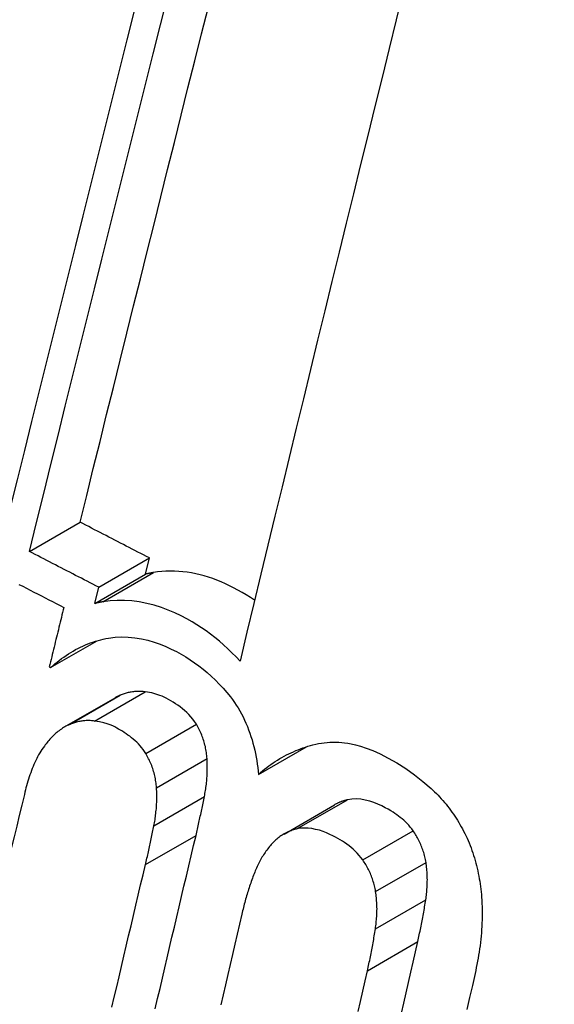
# Model space of a CAD drawing. Header units: inches. Extents: x 584 to 685, y 231 to 315.
# Tile 108 of 133: x 675.9586 to 676.0206, y 244.2161 to 244.3301. Entities that reach past the tile are written whole.
import ezdxf

# ---------------------------------------------------------------- set-up
doc = ezdxf.new("R2010")
doc.units = ezdxf.units.IN
doc.header["$MEASUREMENT"] = 0
doc.layers.add('Visible Edges(ANSI)', color=7, linetype='Continuous', lineweight=25)
doc.layers.add('Visible Tangent Edges(ANSI)', color=7, linetype='Continuous', lineweight=25)

msp = doc.modelspace()

# ---------------------------------------------------------------- linework, layer by layer
at = {"layer": 'Visible Edges(ANSI)'}
for p, q in [((675.95974, 244.26852), (675.96561, 244.27191)), ((675.96778, 244.26437), (675.97364, 244.26776)), ((675.97319, 244.26589), (675.97364, 244.26776)), ((675.96732, 244.2625), (675.97319, 244.26589)), ((675.96732, 244.2625), (675.96778, 244.26437)), ((675.96219, 244.25506), (675.9676, 244.25818)), ((675.96204, 244.25514), (675.96219, 244.25506)), ((675.96381, 244.24818), (675.96968, 244.25157)), ((675.9863, 244.24268), (675.99185, 244.24588)), ((675.98925, 244.23578), (675.9951, 244.23916))]:
    msp.add_line(p, q, dxfattribs=at)
at = {"layer": 'Visible Edges(ANSI)', "flags": 128}
for points in [[(675.95974, 244.26852), (675.96056, 244.27187), (675.96139, 244.27522), (675.96222, 244.27859), (675.96306, 244.28197), (675.9639, 244.28536), (675.96474, 244.28875), (675.96559, 244.29215), (675.96643, 244.29556), (675.96728, 244.29896), (675.96813, 244.30237), (675.96898, 244.30578), (675.96983, 244.30918), (675.97068, 244.31259), (675.97153, 244.31599), (675.97238, 244.31939), (675.97323, 244.32278), (675.97408, 244.32616), (675.97492, 244.32954), (675.97577, 244.3329)], [(676.00308, 244.33343), (676.00226, 244.33011), (676.00144, 244.32677), (676.00061, 244.32343), (675.99978, 244.32008), (675.99896, 244.31671), (675.99813, 244.31334), (675.9973, 244.30996), (675.99646, 244.30657), (675.99563, 244.30318), (675.9948, 244.29979), (675.99397, 244.29639), (675.99314, 244.29299), (675.99231, 244.28959), (675.99149, 244.28619), (675.99066, 244.2828), (675.98984, 244.2794), (675.98902, 244.27601), (675.9882, 244.27262), (675.98738, 244.26924), (675.98657, 244.26587), (675.98576, 244.2625), (675.98495, 244.25915), (675.98415, 244.2558)], [(675.96561, 244.27191), (675.96638, 244.27501), (675.96714, 244.27813), (675.96792, 244.28125), (675.96869, 244.28438), (675.96947, 244.28752), (675.97025, 244.29066), (675.97103, 244.29381), (675.97182, 244.29696), (675.9726, 244.30012), (675.97339, 244.30328), (675.97418, 244.30644), (675.97496, 244.3096), (675.97575, 244.31276), (675.97654, 244.31591), (675.97733, 244.31907), (675.97812, 244.32222), (675.97891, 244.32536), (675.97969, 244.3285), (675.98048, 244.33163)], [(675.97189, 244.33117), (675.97104, 244.32779), (675.97019, 244.32441), (675.96934, 244.32101), (675.96849, 244.31761), (675.96763, 244.31421), (675.96678, 244.3108), (675.96593, 244.30739), (675.96508, 244.30398), (675.96422, 244.30057), (675.96337, 244.29717), (675.96253, 244.29376), (675.96168, 244.29036), (675.96083, 244.28697), (675.95999, 244.28358), (675.95915, 244.2802), (675.95832, 244.27683), (675.95748, 244.27347), (675.95666, 244.27012)], [(675.97364, 244.26776), (675.97331, 244.26793), (675.97297, 244.26811), (675.97264, 244.26828), (675.9723, 244.26845), (675.97197, 244.26862), (675.97163, 244.2688), (675.9713, 244.26897), (675.97096, 244.26914), (675.97063, 244.26931), (675.97029, 244.26949), (675.96996, 244.26966), (675.96962, 244.26983), (675.96929, 244.27001), (675.96895, 244.27018), (675.96862, 244.27035), (675.96828, 244.27052), (675.96795, 244.2707), (675.96762, 244.27087), (675.96728, 244.27104), (675.96695, 244.27122), (675.96661, 244.27139), (675.96628, 244.27156), (675.96594, 244.27174), (675.96561, 244.27191)], [(675.96778, 244.26437), (675.96744, 244.26454), (675.9671, 244.26472), (675.96677, 244.26489), (675.96643, 244.26506), (675.9661, 244.26523), (675.96576, 244.26541), (675.96543, 244.26558), (675.96509, 244.26575), (675.96476, 244.26592), (675.96442, 244.2661), (675.96409, 244.26627), (675.96375, 244.26644), (675.96342, 244.26662), (675.96308, 244.26679), (675.96275, 244.26696), (675.96241, 244.26713), (675.96208, 244.26731), (675.96174, 244.26748), (675.96141, 244.26765), (675.96107, 244.26783), (675.96074, 244.268), (675.9604, 244.26817), (675.96007, 244.26835), (675.95974, 244.26852)], [(675.98584, 244.26286), (675.98536, 244.26318), (675.98488, 244.26349), (675.98439, 244.26378), (675.9839, 244.26405), (675.98341, 244.26431), (675.98293, 244.26455), (675.98245, 244.26478), (675.98196, 244.26499), (675.98148, 244.26519), (675.98099, 244.26537), (675.9805, 244.26553), (675.98001, 244.26568), (675.97952, 244.26581), (675.97902, 244.26593), (675.97853, 244.26603), (675.97803, 244.2661), (675.97754, 244.26617), (675.97704, 244.26621), (675.97655, 244.26623), (675.97606, 244.26624), (675.97557, 244.26623), (675.97508, 244.26619), (675.9746, 244.26614), (675.97411, 244.26607)], [(675.97411, 244.26607), (675.97408, 244.26607), (675.97404, 244.26606), (675.974, 244.26605), (675.97396, 244.26605), (675.97392, 244.26604), (675.97388, 244.26603), (675.97384, 244.26603), (675.97381, 244.26602), (675.97377, 244.26601), (675.97373, 244.266), (675.97369, 244.266), (675.97365, 244.26599), (675.97361, 244.26598), (675.97357, 244.26597), (675.97353, 244.26596), (675.9735, 244.26596), (675.97346, 244.26595), (675.97342, 244.26594), (675.97338, 244.26593), (675.97334, 244.26592), (675.9733, 244.26592), (675.97326, 244.26591), (675.97323, 244.2659), (675.97319, 244.26589)], [(675.95853, 244.2647), (675.95897, 244.26448), (675.9594, 244.26425), (675.95983, 244.26403), (675.96026, 244.26381), (675.96069, 244.26359), (675.96113, 244.26336), (675.96156, 244.26314), (675.96199, 244.26292), (675.96242, 244.2627), (675.96285, 244.26247), (675.96329, 244.26225), (675.96372, 244.26203)], [(675.98415, 244.2558), (675.98369, 244.2563), (675.98322, 244.25678), (675.98274, 244.25724), (675.98225, 244.25769), (675.98176, 244.25812), (675.98125, 244.25853), (675.98074, 244.25893), (675.98022, 244.25931), (675.97969, 244.25967), (675.97916, 244.26001), (675.9786, 244.26035), (675.97799, 244.2607), (675.97732, 244.26105), (675.9766, 244.26139), (675.97583, 244.26172), (675.97503, 244.26202), (675.97418, 244.26228), (675.97333, 244.2625), (675.97247, 244.26267), (675.97162, 244.26278), (675.97077, 244.26284), (675.96992, 244.26285), (675.96908, 244.26279), (675.96825, 244.26269)], [(675.96372, 244.26203), (675.96365, 244.26174), (675.96358, 244.26146), (675.96351, 244.26117), (675.96344, 244.26088), (675.96337, 244.26059), (675.9633, 244.26031), (675.96323, 244.26002), (675.96316, 244.25973), (675.96309, 244.25945), (675.96302, 244.25916), (675.96295, 244.25887), (675.96288, 244.25858), (675.96281, 244.2583), (675.96274, 244.25801), (675.96267, 244.25772), (675.9626, 244.25744), (675.96253, 244.25715), (675.96246, 244.25686), (675.96239, 244.25657), (675.96232, 244.25629), (675.96225, 244.256), (675.96218, 244.25571), (675.96211, 244.25543), (675.96204, 244.25514)], [(675.96825, 244.26269), (675.96821, 244.26268), (675.96817, 244.26267), (675.96813, 244.26267), (675.96809, 244.26266), (675.96805, 244.26265), (675.96801, 244.26264), (675.96798, 244.26264), (675.96794, 244.26263), (675.9679, 244.26262), (675.96786, 244.26261), (675.96782, 244.26261), (675.96778, 244.2626), (675.96774, 244.26259), (675.9677, 244.26258), (675.96766, 244.26258), (675.96763, 244.26257), (675.96759, 244.26256), (675.96755, 244.26255), (675.96751, 244.26254), (675.96747, 244.26254), (675.96743, 244.26253), (675.9674, 244.26252), (675.96736, 244.26251), (675.96732, 244.2625)], [(675.96219, 244.25506), (675.96244, 244.25528), (675.96269, 244.25549), (675.96294, 244.2557), (675.9632, 244.2559), (675.96346, 244.2561), (675.96372, 244.25628), (675.96399, 244.25647), (675.96426, 244.25664), (675.96453, 244.25682), (675.9648, 244.25698), (675.96508, 244.25714), (675.96536, 244.25729), (675.96565, 244.25743), (675.96593, 244.25756), (675.96622, 244.25769), (675.96651, 244.25781), (675.9668, 244.25792), (675.9671, 244.25802), (675.9674, 244.25812), (675.9677, 244.25821), (675.968, 244.25829), (675.9683, 244.25836), (675.96861, 244.25842), (675.96892, 244.25848)], [(675.96892, 244.25848), (675.96967, 244.25858), (675.97043, 244.25861), (675.9712, 244.2586), (675.97197, 244.25852), (675.97274, 244.2584), (675.97348, 244.25822), (675.9742, 244.25801), (675.97489, 244.25777), (675.97556, 244.2575), (675.97618, 244.25721), (675.97678, 244.25691), (675.97733, 244.25661), (675.97785, 244.2563), (675.97836, 244.25597), (675.97887, 244.25563), (675.97937, 244.25526), (675.97986, 244.25488), (675.98035, 244.25448), (675.98082, 244.25405), (675.98129, 244.25361), (675.98174, 244.25315), (675.98218, 244.25267), (675.98261, 244.25217), (675.98303, 244.25166)], [(675.97026, 244.25185), (675.97023, 244.25184), (675.97021, 244.25183), (675.97019, 244.25182), (675.97016, 244.25181), (675.97014, 244.2518), (675.97011, 244.25179), (675.97009, 244.25178), (675.97006, 244.25177), (675.97004, 244.25176), (675.97001, 244.25174), (675.96999, 244.25173), (675.96997, 244.25172), (675.96994, 244.25171), (675.96992, 244.2517), (675.96989, 244.25168), (675.96987, 244.25167), (675.96985, 244.25166), (675.96982, 244.25165), (675.9698, 244.25163), (675.96977, 244.25162), (675.96975, 244.25161), (675.96973, 244.25159), (675.9697, 244.25158), (675.96968, 244.25157)], [(675.97316, 244.25226), (675.97303, 244.25227), (675.97291, 244.25229), (675.97278, 244.2523), (675.97266, 244.25231), (675.97253, 244.25231), (675.97241, 244.25231), (675.97229, 244.25231), (675.97216, 244.2523), (675.97204, 244.2523), (675.97192, 244.25228), (675.9718, 244.25227), (675.97168, 244.25225), (675.97155, 244.25223), (675.97143, 244.25221), (675.97131, 244.25219), (675.97119, 244.25216), (675.97107, 244.25213), (675.97096, 244.2521), (675.97084, 244.25206), (675.97072, 244.25202), (675.97061, 244.25198), (675.97049, 244.25194), (675.97037, 244.2519), (675.97026, 244.25185)], [(675.97909, 244.24849), (675.97889, 244.2488), (675.97868, 244.24908), (675.97845, 244.24936), (675.97822, 244.24961), (675.97797, 244.24985), (675.97772, 244.25008), (675.97747, 244.2503), (675.9772, 244.2505), (675.97694, 244.2507), (675.97667, 244.25088), (675.97639, 244.25106), (675.97612, 244.25122), (675.97586, 244.25137), (675.9756, 244.25151), (675.97536, 244.25163), (675.97511, 244.25174), (675.97487, 244.25183), (675.97464, 244.25192), (675.9744, 244.25199), (675.97416, 244.25206), (675.97392, 244.25212), (675.97367, 244.25217), (675.97342, 244.25222), (675.97316, 244.25226)], [(675.98303, 244.25166), (675.98327, 244.25135), (675.9835, 244.25103), (675.98372, 244.25071), (675.98393, 244.25038), (675.98413, 244.25004), (675.98432, 244.24969), (675.9845, 244.24934), (675.98468, 244.24897), (675.98484, 244.24861), (675.985, 244.24823), (675.98515, 244.24785), (675.98529, 244.24747), (675.98542, 244.24708), (675.98554, 244.24669), (675.98565, 244.24629), (675.98575, 244.2459), (675.98585, 244.2455), (675.98594, 244.2451), (675.98602, 244.2447), (675.98609, 244.24429), (675.98615, 244.24389), (675.98621, 244.24349), (675.98626, 244.24308), (675.9863, 244.24268)], [(675.96439, 244.24847), (675.96425, 244.2484), (675.96411, 244.24834), (675.96397, 244.24827), (675.96383, 244.24819), (675.9637, 244.24811), (675.96357, 244.24803), (675.96344, 244.24794), (675.96331, 244.24785), (675.96318, 244.24775), (675.96305, 244.24765), (675.96293, 244.24755), (675.96281, 244.24745), (675.96269, 244.24734), (675.96257, 244.24723), (675.96245, 244.24711), (675.96234, 244.24699), (675.96222, 244.24687), (675.96211, 244.24675), (675.962, 244.24663), (675.96189, 244.2465), (675.96178, 244.24637), (675.96168, 244.24624), (675.96157, 244.24611), (675.96147, 244.24597)], [(675.96729, 244.24887), (675.96717, 244.24889), (675.96704, 244.2489), (675.96692, 244.24891), (675.96679, 244.24892), (675.96667, 244.24892), (675.96655, 244.24893), (675.96642, 244.24892), (675.9663, 244.24892), (675.96618, 244.24891), (675.96605, 244.2489), (675.96593, 244.24888), (675.96581, 244.24887), (675.96569, 244.24885), (675.96557, 244.24882), (675.96545, 244.2488), (675.96533, 244.24877), (675.96521, 244.24874), (675.96509, 244.24871), (675.96497, 244.24867), (675.96486, 244.24864), (675.96474, 244.2486), (675.96462, 244.24856), (675.96451, 244.24851), (675.96439, 244.24847)], [(675.97322, 244.24511), (675.97307, 244.24535), (675.97291, 244.24558), (675.97274, 244.2458), (675.97256, 244.24601), (675.97237, 244.24621), (675.97218, 244.24641), (675.97198, 244.24659), (675.97178, 244.24677), (675.97158, 244.24694), (675.97137, 244.2471), (675.97116, 244.24725), (675.97095, 244.2474), (675.97074, 244.24754), (675.97052, 244.24768), (675.9703, 244.24781), (675.97008, 244.24794), (675.96986, 244.24806), (675.96963, 244.24818), (675.96939, 244.2483), (675.9691, 244.24843), (675.96876, 244.24855), (675.96835, 244.24866), (675.96787, 244.24877), (675.96729, 244.24887)], [(675.98033, 244.24452), (675.98031, 244.24469), (675.9803, 244.24487), (675.98028, 244.24504), (675.98025, 244.24521), (675.98023, 244.24539), (675.9802, 244.24556), (675.98016, 244.24574), (675.98013, 244.24591), (675.98009, 244.24608), (675.98004, 244.24625), (675.97999, 244.24642), (675.97994, 244.24659), (675.97989, 244.24676), (675.97983, 244.24693), (675.97977, 244.24709), (675.97971, 244.24725), (675.97964, 244.24741), (675.97957, 244.24757), (675.9795, 244.24773), (675.97942, 244.24789), (675.97934, 244.24804), (675.97926, 244.24819), (675.97917, 244.24834), (675.97909, 244.24849)], [(675.96147, 244.24597), (675.96133, 244.24578), (675.96119, 244.24558), (675.96106, 244.24538), (675.96094, 244.24517), (675.96081, 244.24496), (675.96069, 244.24474), (675.96058, 244.24452), (675.96047, 244.24429), (675.96036, 244.24406), (675.96026, 244.24383), (675.96016, 244.24359), (675.96007, 244.24336), (675.95998, 244.24312), (675.95989, 244.24288), (675.9598, 244.24264), (675.95972, 244.24239), (675.95964, 244.24214), (675.95956, 244.24189), (675.95949, 244.24164), (675.95941, 244.24138), (675.95934, 244.24113), (675.95928, 244.24088), (675.95921, 244.24062), (675.95915, 244.24036)], [(675.9863, 244.24268), (675.98653, 244.24289), (675.98676, 244.24309), (675.987, 244.24329), (675.98724, 244.24349), (675.98749, 244.24367), (675.98773, 244.24385), (675.98798, 244.24402), (675.98823, 244.24419), (675.98849, 244.24435), (675.98875, 244.24451), (675.98901, 244.24466), (675.98927, 244.2448), (675.98953, 244.24494), (675.9898, 244.24507), (675.99007, 244.2452), (675.99034, 244.24532), (675.99062, 244.24544), (675.99089, 244.24555), (675.99117, 244.24565), (675.99145, 244.24575), (675.99174, 244.24585), (675.99202, 244.24594), (675.99231, 244.24602), (675.9926, 244.2461)], [(675.9926, 244.2461), (675.99292, 244.24618), (675.99325, 244.24625), (675.99358, 244.24631), (675.99391, 244.24636), (675.99425, 244.24639), (675.99458, 244.24641), (675.99492, 244.24642), (675.99526, 244.24642), (675.9956, 244.24641), (675.99594, 244.24638), (675.99628, 244.24634), (675.99663, 244.24629), (675.99703, 244.24622), (675.99752, 244.24611), (675.9981, 244.24595), (675.99877, 244.24573), (675.99953, 244.24544), (676.00038, 244.24506), (676.00132, 244.24458), (676.00234, 244.24401), (676.00337, 244.24336), (676.00437, 244.24265), (676.00536, 244.24188), (676.00631, 244.24104)], [(675.97447, 244.24113), (675.97446, 244.24131), (675.97444, 244.24148), (675.97442, 244.24166), (675.9744, 244.24183), (675.97437, 244.242), (675.97434, 244.24218), (675.97431, 244.24235), (675.97427, 244.24252), (675.97423, 244.24269), (675.97418, 244.24287), (675.97414, 244.24304), (675.97409, 244.24321), (675.97403, 244.24337), (675.97397, 244.24354), (675.97391, 244.24371), (675.97385, 244.24387), (675.97378, 244.24403), (675.97371, 244.24419), (675.97364, 244.24435), (675.97356, 244.2445), (675.97348, 244.24466), (675.9734, 244.24481), (675.97331, 244.24496), (675.97322, 244.24511)], [(675.98003, 244.24011), (675.98006, 244.24029), (675.98009, 244.24047), (675.98012, 244.24065), (675.98015, 244.24083), (675.98018, 244.241), (675.9802, 244.24118), (675.98023, 244.24137), (675.98025, 244.24155), (675.98027, 244.24173), (675.98029, 244.24191), (675.9803, 244.24209), (675.98032, 244.24228), (675.98033, 244.24246), (675.98034, 244.24264), (675.98035, 244.24283), (675.98036, 244.24301), (675.98036, 244.2432), (675.98036, 244.24339), (675.98036, 244.24357), (675.98036, 244.24376), (675.98035, 244.24395), (675.98035, 244.24414), (675.98034, 244.24433), (675.98033, 244.24452)], [(675.95915, 244.24036), (675.95885, 244.23914), (675.95856, 244.23792), (675.95826, 244.23669), (675.95797, 244.23547), (675.95767, 244.23424), (675.95737, 244.23302), (675.95708, 244.23179), (675.95678, 244.23056), (675.95649, 244.22933), (675.95619, 244.22811), (675.9559, 244.22688), (675.95561, 244.22565), (675.95531, 244.22442), (675.95502, 244.22319), (675.95472, 244.22197), (675.95443, 244.22074), (675.95414, 244.21951), (675.95385, 244.21828), (675.95355, 244.21705), (675.95326, 244.21583)], [(675.97417, 244.23673), (675.9742, 244.23691), (675.97424, 244.23709), (675.97427, 244.23726), (675.9743, 244.23744), (675.97432, 244.23762), (675.97435, 244.2378), (675.97437, 244.23798), (675.97439, 244.23816), (675.97441, 244.23835), (675.97443, 244.23853), (675.97445, 244.23871), (675.97446, 244.23889), (675.97447, 244.23908), (675.97448, 244.23926), (675.97449, 244.23945), (675.9745, 244.23963), (675.9745, 244.23982), (675.9745, 244.24001), (675.9745, 244.24019), (675.9745, 244.24038), (675.9745, 244.24057), (675.97449, 244.24076), (675.97448, 244.24094), (675.97447, 244.24113)], [(675.97905, 244.23562), (675.97909, 244.2358), (675.97913, 244.23599), (675.97918, 244.23617), (675.97922, 244.23636), (675.97926, 244.23655), (675.97931, 244.23673), (675.97935, 244.23692), (675.97939, 244.23711), (675.97943, 244.23729), (675.97947, 244.23748), (675.97951, 244.23767), (675.97955, 244.23785), (675.9796, 244.23804), (675.97964, 244.23823), (675.97968, 244.23842), (675.97972, 244.23861), (675.97976, 244.23879), (675.97979, 244.23898), (675.97983, 244.23917), (675.97987, 244.23936), (675.97991, 244.23955), (675.97995, 244.23974), (675.97999, 244.23992), (675.98003, 244.24011)], [(676.00631, 244.24104), (676.00651, 244.24085), (676.00671, 244.24066), (676.00691, 244.24047), (676.0071, 244.24027), (676.00729, 244.24007), (676.00748, 244.23986), (676.00767, 244.23965), (676.00785, 244.23944), (676.00803, 244.23922), (676.00821, 244.239), (676.00838, 244.23878), (676.00855, 244.23855), (676.00872, 244.23832), (676.00888, 244.23809), (676.00904, 244.23786), (676.0092, 244.23762), (676.00936, 244.23738), (676.00951, 244.23713), (676.00965, 244.23688), (676.0098, 244.23663), (676.00994, 244.23637), (676.01007, 244.23611), (676.01021, 244.23585), (676.01034, 244.23559)], [(675.9966, 244.23975), (675.99654, 244.23973), (675.99647, 244.23972), (675.9964, 244.2397), (675.99634, 244.23968), (675.99627, 244.23966), (675.99621, 244.23964), (675.99615, 244.23962), (675.99608, 244.2396), (675.99602, 244.23958), (675.99596, 244.23956), (675.99589, 244.23953), (675.99583, 244.23951), (675.99577, 244.23948), (675.9957, 244.23946), (675.99564, 244.23943), (675.99558, 244.2394), (675.99552, 244.23938), (675.99546, 244.23935), (675.9954, 244.23932), (675.99534, 244.23929), (675.99528, 244.23926), (675.99522, 244.23922), (675.99516, 244.23919), (675.9951, 244.23916)], [(676.00422, 244.23615), (676.00405, 244.23638), (676.00388, 244.23659), (676.0037, 244.2368), (676.00352, 244.237), (676.00333, 244.23718), (676.00313, 244.23737), (676.00294, 244.23754), (676.00273, 244.2377), (676.00253, 244.23786), (676.00232, 244.23801), (676.00211, 244.23816), (676.0019, 244.2383), (676.00165, 244.23846), (676.00134, 244.23864), (676.00098, 244.23883), (676.00058, 244.23904), (676.00014, 244.23924), (675.99967, 244.23942), (675.99918, 244.23959), (675.99866, 244.23972), (675.99814, 244.23981), (675.99762, 244.23985), (675.99711, 244.23983), (675.9966, 244.23975)], [(675.97319, 244.23224), (675.97323, 244.23242), (675.97328, 244.23261), (675.97332, 244.23279), (675.97336, 244.23298), (675.97341, 244.23317), (675.97345, 244.23335), (675.97349, 244.23354), (675.97353, 244.23373), (675.97358, 244.23391), (675.97362, 244.2341), (675.97366, 244.23429), (675.9737, 244.23447), (675.97374, 244.23466), (675.97378, 244.23485), (675.97382, 244.23504), (675.97386, 244.23522), (675.9739, 244.23541), (675.97394, 244.2356), (675.97398, 244.23579), (675.97402, 244.23598), (675.97405, 244.23617), (675.97409, 244.23635), (675.97413, 244.23654), (675.97417, 244.23673)], [(675.97432, 244.21553), (675.9746, 244.21671), (675.97488, 244.21789), (675.97515, 244.21908), (675.97543, 244.22026), (675.97571, 244.22144), (675.97598, 244.22262), (675.97626, 244.22381), (675.97654, 244.22499), (675.97682, 244.22617), (675.97709, 244.22735), (675.97737, 244.22854), (675.97765, 244.22972), (675.97793, 244.2309), (675.97821, 244.23208), (675.97849, 244.23326), (675.97877, 244.23444), (675.97905, 244.23562)], [(675.99075, 244.23637), (675.99061, 244.23634), (675.99047, 244.2363), (675.99034, 244.23626), (675.9902, 244.23621), (675.99006, 244.23616), (675.98993, 244.23611), (675.9898, 244.23606), (675.98966, 244.236), (675.98953, 244.23593), (675.98941, 244.23587), (675.98928, 244.2358), (675.98915, 244.23572), (675.98903, 244.23564), (675.9889, 244.23556), (675.98878, 244.23548), (675.98866, 244.23539), (675.98855, 244.2353), (675.98843, 244.2352), (675.98832, 244.23511), (675.98821, 244.23501), (675.9881, 244.2349), (675.98799, 244.23479), (675.98788, 244.23468), (675.98778, 244.23457)], [(675.99837, 244.23278), (675.99817, 244.23305), (675.99796, 244.23331), (675.99774, 244.23355), (675.99751, 244.23379), (675.99727, 244.23401), (675.99703, 244.23421), (675.99679, 244.23441), (675.99654, 244.2346), (675.99628, 244.23478), (675.99602, 244.23495), (675.99576, 244.23511), (675.9955, 244.23526), (675.99522, 244.23541), (675.99491, 244.23557), (675.99456, 244.23574), (675.99418, 244.23591), (675.99377, 244.23607), (675.99335, 244.23621), (675.99291, 244.23632), (675.99247, 244.23641), (675.99204, 244.23646), (675.9916, 244.23647), (675.99117, 244.23645), (675.99075, 244.23637)], [(676.00571, 244.23249), (676.00568, 244.23265), (676.00564, 244.23282), (676.00561, 244.23298), (676.00557, 244.23315), (676.00553, 244.23331), (676.00549, 244.23347), (676.00544, 244.23363), (676.00539, 244.23379), (676.00534, 244.23395), (676.00528, 244.23411), (676.00522, 244.23427), (676.00516, 244.23443), (676.0051, 244.23458), (676.00503, 244.23473), (676.00496, 244.23488), (676.00489, 244.23503), (676.00481, 244.23518), (676.00473, 244.23532), (676.00465, 244.23546), (676.00457, 244.2356), (676.00448, 244.23574), (676.0044, 244.23588), (676.00431, 244.23602), (676.00422, 244.23615)], [(676.01034, 244.23559), (676.01047, 244.23531), (676.01059, 244.23503), (676.01071, 244.23474), (676.01083, 244.23446), (676.01094, 244.23417), (676.01104, 244.23388), (676.01114, 244.23359), (676.01123, 244.2333), (676.01133, 244.23301), (676.01141, 244.23271), (676.01149, 244.23241), (676.01157, 244.23212), (676.01164, 244.23182), (676.01171, 244.23151), (676.01177, 244.23121), (676.01183, 244.23091), (676.01188, 244.2306), (676.01194, 244.2303), (676.01198, 244.23), (676.01202, 244.22969), (676.01206, 244.22939), (676.0121, 244.22908), (676.01213, 244.22878), (676.01215, 244.22847)], [(675.98778, 244.23457), (675.98767, 244.23445), (675.98756, 244.23432), (675.98746, 244.23419), (675.98736, 244.23406), (675.98726, 244.23392), (675.98716, 244.23379), (675.98706, 244.23365), (675.98697, 244.23351), (675.98687, 244.23337), (675.98678, 244.23322), (675.98669, 244.23308), (675.98661, 244.23293), (675.98652, 244.23278), (675.98644, 244.23263), (675.98636, 244.23247), (675.98628, 244.23232), (675.9862, 244.23216), (675.98613, 244.232), (675.98606, 244.23184), (675.98598, 244.23168), (675.98591, 244.23151), (675.98585, 244.23135), (675.98578, 244.23118), (675.98572, 244.23101)], [(675.9693, 244.2157), (675.96958, 244.21688), (675.96986, 244.21806), (675.97013, 244.21925), (675.97041, 244.22043), (675.97069, 244.22161), (675.97096, 244.22279), (675.97124, 244.22397), (675.97152, 244.22516), (675.9718, 244.22634), (675.97208, 244.22752), (675.97235, 244.2287), (675.97263, 244.22988), (675.97291, 244.23106), (675.97319, 244.23224)], [(675.99987, 244.22912), (675.99984, 244.22928), (675.9998, 244.22945), (675.99977, 244.22961), (675.99973, 244.22977), (675.99969, 244.22994), (675.99965, 244.2301), (675.9996, 244.23026), (675.99955, 244.23042), (675.9995, 244.23058), (675.99944, 244.23073), (675.99938, 244.23089), (675.99932, 244.23105), (675.99926, 244.2312), (675.99919, 244.23136), (675.99912, 244.23151), (675.99904, 244.23165), (675.99897, 244.2318), (675.99889, 244.23195), (675.99881, 244.23209), (675.99873, 244.23223), (675.99864, 244.23237), (675.99855, 244.23251), (675.99846, 244.23265), (675.99837, 244.23278)], [(676.00568, 244.22816), (676.00571, 244.22834), (676.00573, 244.22851), (676.00575, 244.22869), (676.00578, 244.22886), (676.00579, 244.22904), (676.00581, 244.22922), (676.00582, 244.2294), (676.00584, 244.22958), (676.00585, 244.22976), (676.00586, 244.22994), (676.00586, 244.23012), (676.00586, 244.2303), (676.00587, 244.23048), (676.00586, 244.23066), (676.00586, 244.23084), (676.00585, 244.23102), (676.00585, 244.23121), (676.00583, 244.23139), (676.00582, 244.23157), (676.0058, 244.23176), (676.00578, 244.23194), (676.00576, 244.23212), (676.00573, 244.23231), (676.00571, 244.23249)], [(675.98572, 244.23101), (675.98565, 244.23083), (675.98558, 244.23065), (675.98552, 244.23047), (675.98545, 244.23028), (675.98539, 244.2301), (675.98532, 244.22992), (675.98526, 244.22973), (675.9852, 244.22955), (675.98514, 244.22936), (675.98508, 244.22917), (675.98502, 244.22899), (675.98497, 244.2288), (675.98491, 244.22861), (675.98486, 244.22842), (675.9848, 244.22823), (675.98475, 244.22804), (675.9847, 244.22785), (675.98465, 244.22766), (675.9846, 244.22747), (675.98455, 244.22728), (675.9845, 244.22709), (675.98445, 244.22689), (675.9844, 244.2267), (675.98436, 244.22651)], [(675.99984, 244.22479), (675.99987, 244.22497), (675.99989, 244.22514), (675.99992, 244.22532), (675.99994, 244.22549), (675.99995, 244.22567), (675.99997, 244.22585), (675.99999, 244.22603), (676, 244.22621), (676.00001, 244.22638), (676.00002, 244.22656), (676.00002, 244.22675), (676.00002, 244.22693), (676.00003, 244.22711), (676.00002, 244.22729), (676.00002, 244.22747), (676.00001, 244.22765), (676.00001, 244.22784), (675.99999, 244.22802), (675.99998, 244.2282), (675.99996, 244.22838), (675.99994, 244.22857), (675.99992, 244.22875), (675.99989, 244.22893), (675.99987, 244.22912)], [(676.00475, 244.22331), (676.0048, 244.22351), (676.00484, 244.22371), (676.00489, 244.22391), (676.00493, 244.22411), (676.00497, 244.22431), (676.00502, 244.22451), (676.00506, 244.22471), (676.0051, 244.22491), (676.00514, 244.22511), (676.00518, 244.22532), (676.00522, 244.22552), (676.00526, 244.22572), (676.0053, 244.22592), (676.00534, 244.22612), (676.00537, 244.22633), (676.00541, 244.22653), (676.00545, 244.22673), (676.00548, 244.22694), (676.00552, 244.22714), (676.00555, 244.22735), (676.00559, 244.22755), (676.00562, 244.22775), (676.00565, 244.22796), (676.00568, 244.22816)], [(676.01215, 244.22847), (676.01218, 244.2281), (676.0122, 244.22772), (676.01222, 244.22734), (676.01223, 244.22696), (676.01223, 244.22658), (676.01223, 244.2262), (676.01222, 244.22583), (676.0122, 244.22545), (676.01218, 244.22507), (676.01216, 244.2247), (676.01213, 244.22432), (676.0121, 244.22395), (676.01206, 244.22358), (676.01202, 244.22321), (676.01197, 244.22284), (676.01192, 244.22247), (676.01187, 244.22211), (676.01181, 244.22175), (676.01175, 244.22139), (676.01168, 244.22103), (676.01161, 244.22067), (676.01154, 244.22032), (676.01147, 244.21997), (676.01139, 244.21962)], [(675.98436, 244.22651), (675.98409, 244.22534), (675.98381, 244.22417), (675.98354, 244.223), (675.98327, 244.22183), (675.983, 244.22066), (675.98273, 244.21949), (675.98246, 244.21832), (675.98219, 244.21715), (675.98192, 244.21598)], [(675.99892, 244.21994), (675.99896, 244.22014), (675.99901, 244.22034), (675.99905, 244.22054), (675.99909, 244.22074), (675.99914, 244.22094), (675.99918, 244.22114), (675.99922, 244.22134), (675.99926, 244.22154), (675.9993, 244.22174), (675.99934, 244.22194), (675.99938, 244.22215), (675.99942, 244.22235), (675.99946, 244.22255), (675.9995, 244.22275), (675.99954, 244.22296), (675.99957, 244.22316), (675.99961, 244.22336), (675.99965, 244.22357), (675.99968, 244.22377), (675.99971, 244.22398), (675.99975, 244.22418), (675.99978, 244.22438), (675.99981, 244.22459), (675.99984, 244.22479)], [(676.00287, 244.21502), (676.00314, 244.2162), (676.00341, 244.21739), (676.00368, 244.21858), (676.00395, 244.21976), (676.00421, 244.22095), (676.00448, 244.22213), (676.00475, 244.22331)], [(675.99784, 244.21521), (675.99811, 244.21639), (675.99838, 244.21758), (675.99865, 244.21876), (675.99892, 244.21994)], [(676.01139, 244.21962), (676.01108, 244.21823), (676.01077, 244.21683), (676.01045, 244.21544)]]:
    msp.add_lwpolyline(points, dxfattribs=at)
at = {"layer": 'Visible Edges(ANSI)'}
for centre, major_axis, start_param, end_param in [((675.97556, 243.44874), (-0.64961, 1.12515), 5.161526, 5.834048), ((675.87082, 243.95081), (0.15748, -0.27276), 2.363977, 7.060801)]:
    msp.add_ellipse(centre, major_axis=major_axis, ratio=0.57735, start_param=start_param, end_param=end_param, dxfattribs=at)
msp.add_ellipse((675.86734, 243.9488), major_axis=(-0.15994, 0.27703), ratio=0.57735, dxfattribs=at)
at = {"layer": 'Visible Tangent Edges(ANSI)'}
for p, q in [((675.96825, 244.26269), (675.97411, 244.26607)), ((675.96439, 244.24847), (675.97026, 244.25185)), ((675.96729, 244.24887), (675.97316, 244.25226)), ((675.97322, 244.24511), (675.97909, 244.24849)), ((675.97447, 244.24113), (675.98033, 244.24452)), ((675.97417, 244.23673), (675.98003, 244.24011)), ((675.99075, 244.23637), (675.9966, 244.23975)), ((675.97319, 244.23224), (675.97905, 244.23562)), ((675.99837, 244.23278), (676.00422, 244.23615)), ((675.99987, 244.22912), (676.00571, 244.23249)), ((675.99984, 244.22479), (676.00568, 244.22816)), ((675.99892, 244.21994), (676.00475, 244.22331))]:
    msp.add_line(p, q, dxfattribs=at)
for centre, major_axis, start_param, end_param in [((675.86983, 243.95024), (-0.17318, 0.29996), 5.05527, 10.652693), ((675.86978, 243.95021), (-0.15059, 0.26083), 4.097754, 6.89782)]:
    msp.add_ellipse(centre, major_axis=major_axis, ratio=0.57735, start_param=start_param, end_param=end_param, dxfattribs=at)
for centre, major_axis in [((675.87042, 243.95058), (0.17111, -0.29637)), ((675.86744, 243.94886), (-0.1627, 0.2818)), ((675.86734, 243.9488), (0.1621, -0.28076))]:
    msp.add_ellipse(centre, major_axis=major_axis, ratio=0.57735, dxfattribs=at)

doc.saveas('drawing.dxf')
